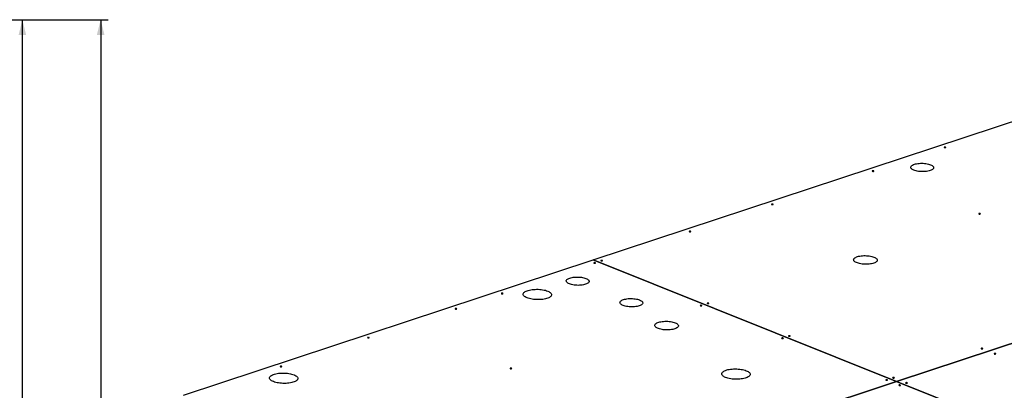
# Model space of a CAD drawing. Header units: millimetres. Extents: x 0 to 841, y 0 to 594.
# Tile 36 of 107: x 317 to 448, y 151 to 200. Entities that reach past the tile are written whole.
import ezdxf

# ---------------------------------------------------------------- set-up
doc = ezdxf.new("R2010")
doc.units = ezdxf.units.MM
doc.layers.add('COTES', color=1, linetype='Continuous')
doc.layers.add('TRAIT-FORT', color=4, linetype='Continuous', lineweight=25)
doc.styles.add('SLDTEXTSTYLE0', font='TXT', dxfattribs={"width": 0.75})
doc.dimstyles.new('SLDDIMSTYLE0', dxfattribs={"dimtxt": 2.5, "dimasz": 2, "dimexe": 0, "dimexo": 0.0625, "dimtad": 1, "dimlfac": 16, "dimrnd": 1e-09, "dimzin": 12, "dimdsep": 46, "dimtxsty": 'SLDTEXTSTYLE0', "dimsah": 1, "dimcen": 0.09, "dimadec": 0, "dimazin": 3, "dimtfac": 1, "dimtofl": 0, "dimtmove": 0, "dimatfit": 3, "dimfxl": 1, "dimfrac": 2, "dimtolj": 1, "dimtzin": 12, "dimarcsym": 0})

# ---------------------------------------------------------------- blocks, each defined once
blk = doc.blocks.new('_D_3')
at = {"layer": 'COTES', "color": 1, "transparency": 16777216}
for p, q in [((256.17, 199.67), (329.14, 199.67)), ((328.14, 199.67), (328.14, 28.55)), ((143.67, 28.55), (329.14, 28.55))]:
    blk.add_line(p, q, dxfattribs=at)
for points in [[(328.14, 199.67), (327.64, 197.67), (328.64, 197.67)], [(328.14, 28.55), (328.64, 30.55), (327.64, 30.55)]]:
    blk.add_solid(points, dxfattribs=at)
at = {"layer": 'COTES', "color": 1, "transparency": 16777216, "insert": (324.92, 110.41), "char_height": 2.5, "attachment_point": 1, "rotation": 90, "style": 'SLDTEXTSTYLE0'}
blk.add_mtext('2738', dxfattribs=at)
blk = doc.blocks.new('_D_4')
at = {"layer": 'COTES', "color": 1, "transparency": 16777216}
for p, q in [((299.3, 199.67), (318.79, 199.67)), ((317.79, 41.36), (317.79, 199.67)), ((299.3, 41.36), (318.79, 41.36))]:
    blk.add_line(p, q, dxfattribs=at)
for points in [[(317.79, 199.67), (317.29, 197.67), (318.29, 197.67)], [(317.79, 41.36), (318.29, 43.36), (317.29, 43.36)]]:
    blk.add_solid(points, dxfattribs=at)
at = {"layer": 'COTES', "color": 1, "transparency": 16777216, "insert": (314.57, 116.82), "char_height": 2.5, "attachment_point": 1, "rotation": 90, "style": 'SLDTEXTSTYLE0'}
blk.add_mtext('2533', dxfattribs=at)

msp = doc.modelspace()

# ---------------------------------------------------------------- linework, layer by layer
at = {"layer": 'TRAIT-FORT', "color": 4, "linetype": 'Continuous', "lineweight": 25}
for p, q in [((393.2639, 167.96077), (453.90612, 187.95327)), ((494.00229, 171.89515), (433.36007, 151.90266)), ((433.3605, 151.90249), (494.00272, 171.89498)), ((339.10287, 150.10499), (393.26344, 167.96062)), ((393.26344, 167.96062), (433.35961, 151.90251)), ((393.26389, 167.96044), (393.2639, 167.96077)), ((433.36007, 151.90266), (393.2639, 167.96077)), ((433.35961, 151.90251), (379.19904, 134.04688)), ((379.19947, 134.04671), (433.36004, 151.90234)), ((433.35961, 151.90219), (433.35961, 151.90251)), ((433.36004, 151.90234), (474.65996, 135.36214)), ((433.36007, 151.90266), (433.36006, 151.90233)), ((433.36049, 151.90216), (433.3605, 151.90249)), ((474.66041, 135.36229), (433.3605, 151.90249))]:
    msp.add_line(p, q, dxfattribs=at)
at = {"layer": 'TRAIT-FORT', "color": 4, "linetype": 'Continuous', "lineweight": 25, "flags": 128}
for points in [[(439.85772, 182.8506), (439.82187, 182.86042), (439.77906, 182.86465), (439.73581, 182.86265), (439.6987, 182.85472), (439.67337, 182.84206), (439.66369, 182.82662), (439.67113, 182.81072), (439.69455, 182.79681), (439.7304, 182.78699), (439.77321, 182.78276), (439.81646, 182.78476), (439.85357, 182.79269), (439.8789, 182.80534), (439.88858, 182.82079), (439.88114, 182.83668), (439.85772, 182.8506)], [(430.33988, 179.71276), (430.30403, 179.72259), (430.26123, 179.72682), (430.21797, 179.72481), (430.18086, 179.71688), (430.15553, 179.70423), (430.14585, 179.68878), (430.15329, 179.67289), (430.17672, 179.65897), (430.21256, 179.64915), (430.25537, 179.64492), (430.29862, 179.64692), (430.33574, 179.65486), (430.36106, 179.66751), (430.37074, 179.68296), (430.3633, 179.69885), (430.33988, 179.71276)], [(437.84733, 180.52291), (437.9645, 180.47016), (438.06402, 180.41292), (438.14442, 180.35202), (438.20455, 180.28836), (438.24351, 180.22286), (438.26075, 180.15648), (438.256, 180.09018), (438.22935, 180.02494), (438.18118, 179.96169), (438.11219, 179.90137), (438.02338, 179.84486), (437.91606, 179.79298), (437.79178, 179.74648), (437.65237, 179.70604), (437.49985, 179.67226), (437.33644, 179.64563), (437.16453, 179.62653), (436.98663, 179.61524), (436.80533, 179.61193), (436.62328, 179.61664), (436.44312, 179.62931), (436.26749, 179.64975), (436.09895, 179.67767), (435.93995, 179.71266), (435.79282, 179.7542), (435.65969, 179.80169), (435.54252, 179.85444), (435.443, 179.91168), (435.36259, 179.97257), (435.30247, 180.03624), (435.26351, 180.10174), (435.24627, 180.16812), (435.25101, 180.23442), (435.27766, 180.29966), (435.32584, 180.36291), (435.39483, 180.42322), (435.48364, 180.47974), (435.59096, 180.53162), (435.71523, 180.57812), (435.85465, 180.61855), (436.00717, 180.65233), (436.17058, 180.67897), (436.34248, 180.69807), (436.52038, 180.70936), (436.70168, 180.71267), (436.88374, 180.70796), (437.06389, 180.69529), (437.23952, 180.67484), (437.40807, 180.64693), (437.56707, 180.61194), (437.7142, 180.5704), (437.84733, 180.52291)], [(417.01445, 175.31965), (416.97861, 175.32947), (416.9358, 175.3337), (416.89255, 175.3317), (416.85543, 175.32376), (416.83011, 175.31111), (416.82043, 175.29566), (416.82787, 175.27977), (416.85129, 175.26585), (416.88713, 175.25603), (416.92994, 175.2518), (416.9732, 175.2538), (417.01031, 175.26174), (417.03564, 175.27439), (417.04532, 175.28984), (417.03788, 175.30573), (417.01445, 175.31965)], [(444.40796, 174.07864), (444.37211, 174.08846), (444.3293, 174.09269), (444.28605, 174.09069), (444.24893, 174.08276), (444.22361, 174.07011), (444.21393, 174.05466), (444.22137, 174.03877), (444.24479, 174.02485), (444.28064, 174.01503), (444.32344, 174.0108), (444.3667, 174.0128), (444.40381, 174.02073), (444.42914, 174.03339), (444.43882, 174.04883), (444.43138, 174.06473), (444.40796, 174.07864)], [(406.13692, 171.73355), (406.10108, 171.74337), (406.05827, 171.7476), (406.01502, 171.7456), (405.9779, 171.73767), (405.95258, 171.72501), (405.9429, 171.70956), (405.95034, 171.69367), (405.97376, 171.67976), (406.00961, 171.66994), (406.05241, 171.6657), (406.09567, 171.66771), (406.13278, 171.67564), (406.15811, 171.68829), (406.16779, 171.70374), (406.16035, 171.71963), (406.13692, 171.73355)], [(430.3746, 168.32128), (430.49386, 168.26771), (430.59553, 168.20965), (430.6782, 168.14792), (430.7407, 168.08337), (430.78215, 168.01692), (430.80198, 167.9495), (430.7999, 167.88205), (430.77595, 167.81553), (430.73045, 167.75086), (430.66406, 167.68895), (430.57769, 167.63068), (430.47257, 167.57686), (430.35017, 167.52824), (430.2122, 167.48551), (430.06061, 167.44928), (429.89752, 167.42003), (429.72522, 167.3982), (429.54614, 167.38408), (429.36277, 167.37787), (429.1777, 167.37967), (428.99353, 167.38943), (428.81284, 167.40704), (428.63817, 167.43223), (428.47197, 167.46466), (428.31657, 167.50387), (428.17415, 167.54931), (428.04672, 167.60035), (427.93606, 167.65626), (427.84373, 167.71626), (427.77102, 167.77951), (427.71895, 167.84513), (427.68826, 167.91218), (427.67937, 167.97973), (427.6924, 168.04684), (427.72719, 168.11255), (427.78323, 168.17595), (427.85975, 168.23614), (427.95566, 168.29229), (428.06962, 168.3436), (428.20003, 168.38935), (428.34507, 168.4289), (428.50268, 168.4617), (428.67067, 168.48728), (428.84668, 168.50529), (429.02822, 168.51547), (429.21276, 168.51768), (429.39771, 168.51189), (429.58046, 168.49819), (429.75845, 168.47675), (429.92919, 168.44789), (430.09027, 168.412), (430.23944, 168.3696), (430.3746, 168.32128)], [(393.53712, 167.57965), (393.50128, 167.58947), (393.45847, 167.5937), (393.41521, 167.5917), (393.3781, 167.58377), (393.35277, 167.57112), (393.34309, 167.55567), (393.35053, 167.53978), (393.37396, 167.52586), (393.4098, 167.51604), (393.45261, 167.51181), (393.49586, 167.51381), (393.53298, 167.52174), (393.5583, 167.5344), (393.56798, 167.54984), (393.56054, 167.56574), (393.53712, 167.57965)], [(394.44358, 167.87849), (394.40774, 167.88831), (394.36493, 167.89255), (394.32168, 167.89054), (394.28456, 167.88261), (394.25924, 167.86996), (394.24956, 167.85451), (394.25699, 167.83862), (394.28042, 167.8247), (394.31626, 167.81488), (394.35907, 167.81065), (394.40232, 167.81265), (394.43944, 167.82058), (394.46476, 167.83324), (394.47444, 167.84869), (394.46701, 167.86458), (394.44358, 167.87849)], [(392.29767, 165.50612), (392.41485, 165.45337), (392.51436, 165.39613), (392.59477, 165.33524), (392.65489, 165.27158), (392.69386, 165.20608), (392.71109, 165.13969), (392.70635, 165.0734), (392.6797, 165.00815), (392.63152, 164.94491), (392.56253, 164.88459), (392.47373, 164.82808), (392.36641, 164.77619), (392.24213, 164.7297), (392.10272, 164.68926), (391.95019, 164.65548), (391.78679, 164.62884), (391.61488, 164.60974), (391.43698, 164.59845), (391.25568, 164.59514), (391.07362, 164.59986), (390.89347, 164.61253), (390.71784, 164.63297), (390.5493, 164.66089), (390.3903, 164.69587), (390.24316, 164.73741), (390.11004, 164.78491), (389.99286, 164.83766), (389.89335, 164.8949), (389.81294, 164.95579), (389.75282, 165.01945), (389.71385, 165.08495), (389.69662, 165.15133), (389.70136, 165.21763), (389.72801, 165.28288), (389.77618, 165.34612), (389.84518, 165.40644), (389.93398, 165.46295), (390.0413, 165.51483), (390.16558, 165.56133), (390.30499, 165.60177), (390.45752, 165.63555), (390.62092, 165.66219), (390.79283, 165.68129), (390.97073, 165.69258), (391.15203, 165.69589), (391.33408, 165.69117), (391.51424, 165.6785), (391.68987, 165.65806), (391.85841, 165.63014), (392.01741, 165.59516), (392.16455, 165.55362), (392.29767, 165.50612)], [(387.238, 163.83809), (387.36958, 163.77957), (387.48367, 163.71649), (387.57893, 163.64958), (387.65426, 163.57962), (387.70877, 163.50743), (387.74182, 163.43387), (387.75302, 163.35979), (387.74224, 163.28607), (387.70961, 163.21356), (387.65551, 163.14311), (387.58057, 163.07556), (387.48567, 163.01169), (387.37193, 162.95226), (387.24068, 162.89796), (387.09346, 162.84942), (386.93198, 162.80722), (386.75816, 162.77185), (386.57402, 162.74372), (386.38172, 162.72317), (386.18353, 162.71044), (385.98175, 162.70567), (385.77876, 162.70892), (385.57694, 162.72015), (385.37865, 162.73924), (385.18622, 162.76595), (385.0019, 162.79998), (384.82786, 162.84092), (384.66613, 162.8883), (384.51862, 162.94156), (384.38705, 163.00007), (384.27296, 163.06316), (384.17769, 163.13007), (384.10236, 163.20003), (384.04785, 163.27221), (384.0148, 163.34577), (384.0036, 163.41985), (384.01438, 163.49358), (384.04701, 163.56609), (384.10112, 163.63653), (384.17605, 163.70408), (384.27095, 163.76795), (384.38469, 163.82738), (384.51594, 163.88169), (384.66317, 163.93023), (384.82464, 163.97243), (384.99846, 164.0078), (385.1826, 164.03592), (385.3749, 164.05647), (385.5731, 164.06921), (385.77487, 164.07398), (385.97786, 164.07073), (386.17968, 164.05949), (386.37797, 164.04041), (386.5704, 164.01369), (386.75472, 163.97966), (386.92876, 163.93872), (387.09049, 163.89134), (387.238, 163.83809)], [(381.2999, 163.54529), (381.26406, 163.55511), (381.22125, 163.55934), (381.17799, 163.55734), (381.14088, 163.54941), (381.11556, 163.53676), (381.10587, 163.52131), (381.11331, 163.50542), (381.13674, 163.4915), (381.17258, 163.48168), (381.21539, 163.47745), (381.25864, 163.47945), (381.29576, 163.48738), (381.32108, 163.50004), (381.33076, 163.51548), (381.32333, 163.53138), (381.2999, 163.54529)], [(399.39624, 162.66322), (399.51342, 162.61047), (399.61293, 162.55323), (399.69334, 162.49233), (399.75346, 162.42867), (399.79243, 162.36317), (399.80966, 162.29679), (399.80492, 162.23049), (399.77827, 162.16524), (399.7301, 162.102), (399.6611, 162.04168), (399.5723, 161.98517), (399.46498, 161.93329), (399.3407, 161.88679), (399.20129, 161.84635), (399.04876, 161.81257), (398.88536, 161.78594), (398.71345, 161.76683), (398.53555, 161.75555), (398.35425, 161.75223), (398.1722, 161.75695), (397.99204, 161.76962), (397.81641, 161.79006), (397.64787, 161.81798), (397.48887, 161.85297), (397.34173, 161.89451), (397.20861, 161.942), (397.09143, 161.99475), (396.99192, 162.05199), (396.91151, 162.11288), (396.85139, 162.17655), (396.81242, 162.24204), (396.79519, 162.30843), (396.79993, 162.37472), (396.82658, 162.43997), (396.87476, 162.50321), (396.94375, 162.56353), (397.03255, 162.62004), (397.13987, 162.67193), (397.26415, 162.71843), (397.40356, 162.75886), (397.55609, 162.79264), (397.71949, 162.81928), (397.8914, 162.83838), (398.0693, 162.84967), (398.2506, 162.85298), (398.43266, 162.84827), (398.61281, 162.8356), (398.78844, 162.81515), (398.95698, 162.78723), (399.11598, 162.75225), (399.26312, 162.71071), (399.39624, 162.66322)], [(375.18174, 161.52826), (375.1459, 161.53808), (375.10309, 161.54231), (375.05984, 161.54031), (375.02272, 161.53238), (374.9974, 161.51973), (374.98772, 161.50428), (374.99516, 161.48839), (375.01858, 161.47447), (375.05443, 161.46465), (375.09723, 161.46042), (375.14049, 161.46242), (375.1776, 161.47035), (375.20293, 161.48301), (375.21261, 161.49845), (375.20517, 161.51435), (375.18174, 161.52826)], [(407.6052, 161.94553), (407.56935, 161.95535), (407.52654, 161.95958), (407.48329, 161.95758), (407.44618, 161.94965), (407.42085, 161.93699), (407.41117, 161.92154), (407.41861, 161.90565), (407.44203, 161.89174), (407.47788, 161.88192), (407.52069, 161.87768), (407.56394, 161.87969), (407.60105, 161.88762), (407.62638, 161.90027), (407.63606, 161.91572), (407.62862, 161.93161), (407.6052, 161.94553)], [(408.51166, 162.24437), (408.47581, 162.25419), (408.43301, 162.25842), (408.38975, 162.25642), (408.35264, 162.24849), (408.32731, 162.23583), (408.31763, 162.22039), (408.32507, 162.20449), (408.34849, 162.19058), (408.38434, 162.18076), (408.42715, 162.17653), (408.4704, 162.17853), (408.50752, 162.18646), (408.53284, 162.19911), (408.54252, 162.21456), (408.53508, 162.23045), (408.51166, 162.24437)], [(404.08727, 159.65489), (404.20653, 159.60132), (404.3082, 159.54326), (404.39087, 159.48152), (404.45337, 159.41698), (404.49483, 159.35053), (404.51465, 159.28311), (404.51258, 159.21566), (404.48862, 159.14913), (404.44313, 159.08447), (404.37673, 159.02256), (404.29037, 158.96429), (404.18525, 158.91047), (404.06284, 158.86185), (403.92488, 158.81912), (403.77329, 158.78288), (403.6102, 158.75364), (403.4379, 158.73181), (403.25881, 158.71769), (403.07544, 158.71148), (402.89038, 158.71327), (402.70621, 158.72304), (402.52552, 158.74064), (402.35084, 158.76584), (402.18464, 158.79827), (402.02924, 158.83748), (401.88683, 158.88292), (401.7594, 158.93396), (401.64874, 158.98987), (401.5564, 159.04987), (401.48369, 159.11312), (401.43162, 159.17874), (401.40093, 159.24579), (401.39204, 159.31334), (401.40508, 159.38045), (401.43986, 159.44616), (401.49591, 159.50956), (401.57242, 159.56975), (401.66833, 159.6259), (401.78229, 159.67721), (401.91271, 159.72296), (402.05774, 159.76251), (402.21536, 159.79531), (402.38335, 159.82089), (402.55935, 159.8389), (402.7409, 159.84908), (402.92544, 159.85129), (403.11038, 159.8455), (403.29313, 159.83179), (403.47112, 159.81036), (403.64186, 159.7815), (403.80294, 159.74561), (403.95211, 159.70321), (404.08727, 159.65489)], [(363.62437, 157.71803), (363.58853, 157.72785), (363.54572, 157.73209), (363.50246, 157.73008), (363.46535, 157.72215), (363.44002, 157.7095), (363.43034, 157.69405), (363.43778, 157.67816), (363.46121, 157.66424), (363.49705, 157.65442), (363.53986, 157.65019), (363.58311, 157.65219), (363.62023, 157.66012), (363.64555, 157.67278), (363.65523, 157.68823), (363.64779, 157.70412), (363.62437, 157.71803)], [(418.36061, 157.63809), (418.32476, 157.64792), (418.28195, 157.65215), (418.2387, 157.65014), (418.20159, 157.64221), (418.17626, 157.62956), (418.16658, 157.61411), (418.17402, 157.59822), (418.19744, 157.5843), (418.23329, 157.57448), (418.2761, 157.57025), (418.31935, 157.57225), (418.35646, 157.58019), (418.38179, 157.59284), (418.39147, 157.60829), (418.38403, 157.62418), (418.36061, 157.63809)], [(419.26707, 157.93694), (419.23122, 157.94676), (419.18842, 157.95099), (419.14516, 157.94899), (419.10805, 157.94105), (419.08272, 157.9284), (419.07304, 157.91295), (419.08048, 157.89706), (419.1039, 157.88314), (419.13975, 157.87332), (419.18256, 157.86909), (419.22581, 157.8711), (419.26293, 157.87903), (419.28825, 157.89168), (419.29793, 157.90713), (419.29049, 157.92302), (419.26707, 157.93694)], [(444.72777, 156.2783), (444.69192, 156.28812), (444.64911, 156.29236), (444.60586, 156.29035), (444.56875, 156.28242), (444.54342, 156.26977), (444.53374, 156.25432), (444.54118, 156.23843), (444.5646, 156.22451), (444.60045, 156.21469), (444.64326, 156.21046), (444.68651, 156.21246), (444.72362, 156.22039), (444.74895, 156.23305), (444.75863, 156.2485), (444.75119, 156.26439), (444.72777, 156.2783)], [(446.4482, 155.58929), (446.41236, 155.59911), (446.36955, 155.60334), (446.3263, 155.60134), (446.28918, 155.5934), (446.26386, 155.58075), (446.25418, 155.5653), (446.26161, 155.54941), (446.28504, 155.53549), (446.32088, 155.52567), (446.36369, 155.52144), (446.40694, 155.52345), (446.44406, 155.53138), (446.46938, 155.54403), (446.47906, 155.55948), (446.47163, 155.57537), (446.4482, 155.58929)], [(352.067, 153.9078), (352.03115, 153.91763), (351.98834, 153.92186), (351.94509, 153.91985), (351.90798, 153.91192), (351.88265, 153.89927), (351.87297, 153.88382), (351.88041, 153.86793), (351.90383, 153.85401), (351.93968, 153.84419), (351.98249, 153.83996), (352.02574, 153.84196), (352.06285, 153.84989), (352.08818, 153.86255), (352.09786, 153.878), (352.09042, 153.89389), (352.067, 153.9078)], [(382.45137, 153.65283), (382.41552, 153.66265), (382.37271, 153.66688), (382.32946, 153.66488), (382.29234, 153.65694), (382.26702, 153.64429), (382.25734, 153.62884), (382.26478, 153.61295), (382.2882, 153.59904), (382.32405, 153.58921), (382.36685, 153.58498), (382.41011, 153.58699), (382.44722, 153.59492), (382.47255, 153.60757), (382.48223, 153.62302), (382.47479, 153.63891), (382.45137, 153.65283)], [(353.69898, 152.78096), (353.83056, 152.72245), (353.94465, 152.65936), (354.03991, 152.59245), (354.11524, 152.52249), (354.16975, 152.45031), (354.2028, 152.37675), (354.214, 152.30267), (354.20322, 152.22894), (354.17059, 152.15643), (354.11649, 152.08599), (354.04155, 152.01844), (353.94665, 151.95457), (353.83291, 151.89514), (353.70166, 151.84083), (353.55444, 151.7923), (353.39297, 151.75009), (353.21914, 151.71472), (353.035, 151.6866), (352.84271, 151.66605), (352.64451, 151.65331), (352.44273, 151.64854), (352.23974, 151.65179), (352.03792, 151.66303), (351.83963, 151.68212), (351.6472, 151.70883), (351.46288, 151.74286), (351.28884, 151.7838), (351.12712, 151.83118), (350.9796, 151.88444), (350.84803, 151.94295), (350.73394, 152.00603), (350.63867, 152.07294), (350.56334, 152.1429), (350.50883, 152.21509), (350.47578, 152.28865), (350.46458, 152.36273), (350.47536, 152.43645), (350.508, 152.50896), (350.5621, 152.57941), (350.63704, 152.64696), (350.73193, 152.71083), (350.84567, 152.77026), (350.97692, 152.82456), (351.12415, 152.8731), (351.28562, 152.9153), (351.45944, 152.95067), (351.64358, 152.9788), (351.83588, 152.99935), (352.03408, 153.01208), (352.23585, 153.01685), (352.43884, 153.0136), (352.64067, 153.00237), (352.83895, 152.98328), (353.03139, 152.95657), (353.2157, 152.92254), (353.38974, 152.8816), (353.55147, 152.83422), (353.69898, 152.78096)], [(413.48118, 153.32794), (413.61275, 153.26943), (413.72684, 153.20635), (413.82211, 153.13943), (413.89744, 153.06947), (413.95195, 152.99729), (413.985, 152.92373), (413.9962, 152.84965), (413.98542, 152.77592), (413.95279, 152.70341), (413.89868, 152.63297), (413.82374, 152.56542), (413.72885, 152.50155), (413.61511, 152.44212), (413.48386, 152.38781), (413.33663, 152.33928), (413.17516, 152.29708), (413.00134, 152.26171), (412.8172, 152.23358), (412.6249, 152.21303), (412.4267, 152.2003), (412.22493, 152.19553), (412.02194, 152.19878), (411.82011, 152.21001), (411.62183, 152.2291), (411.4294, 152.25581), (411.24508, 152.28984), (411.07104, 152.33078), (410.90931, 152.37816), (410.7618, 152.43142), (410.63022, 152.48993), (410.51613, 152.55301), (410.42087, 152.61993), (410.34554, 152.68989), (410.29103, 152.76207), (410.25798, 152.83563), (410.24678, 152.90971), (410.25756, 152.98344), (410.29019, 153.05595), (410.34429, 153.12639), (410.41923, 153.19394), (410.51413, 153.25781), (410.62787, 153.31724), (410.75912, 153.37155), (410.90634, 153.42008), (411.06781, 153.46228), (411.24164, 153.49765), (411.42578, 153.52578), (411.61807, 153.54633), (411.81627, 153.55906), (412.01805, 153.56383), (412.22104, 153.56058), (412.42286, 153.54935), (412.62115, 153.53026), (412.81358, 153.50355), (412.9979, 153.46952), (413.17194, 153.42858), (413.33366, 153.3812), (413.48118, 153.32794)], [(433.03442, 152.42325), (432.99858, 152.43307), (432.95577, 152.4373), (432.91252, 152.4353), (432.8754, 152.42737), (432.85008, 152.41471), (432.8404, 152.39926), (432.84784, 152.38337), (432.87126, 152.36946), (432.9071, 152.35964), (432.94991, 152.3554), (432.99317, 152.35741), (433.03028, 152.36534), (433.05561, 152.37799), (433.06529, 152.39344), (433.05785, 152.40933), (433.03442, 152.42325)], [(432.12796, 152.12441), (432.09212, 152.13423), (432.04931, 152.13846), (432.00606, 152.13646), (431.96894, 152.12852), (431.94362, 152.11587), (431.93394, 152.10042), (431.94137, 152.08453), (431.9648, 152.07062), (432.00064, 152.06079), (432.04345, 152.05656), (432.08671, 152.05857), (432.12382, 152.0665), (432.14915, 152.07915), (432.15883, 152.0946), (432.15139, 152.11049), (432.12796, 152.12441)], [(433.8484, 151.43539), (433.81255, 151.44521), (433.76975, 151.44944), (433.72649, 151.44744), (433.68938, 151.43951), (433.66405, 151.42685), (433.65437, 151.41141), (433.66181, 151.39551), (433.68523, 151.3816), (433.72108, 151.37178), (433.76389, 151.36755), (433.80714, 151.36955), (433.84426, 151.37748), (433.86958, 151.39013), (433.87926, 151.40558), (433.87182, 151.42147), (433.8484, 151.43539)], [(434.75486, 151.73423), (434.71901, 151.74405), (434.67621, 151.74828), (434.63295, 151.74628), (434.59584, 151.73835), (434.57051, 151.7257), (434.56083, 151.71025), (434.56827, 151.69436), (434.5917, 151.68044), (434.62754, 151.67062), (434.67035, 151.66639), (434.7136, 151.66839), (434.75072, 151.67632), (434.77604, 151.68898), (434.78572, 151.70442), (434.77828, 151.72032), (434.75486, 151.73423)]]:
    msp.add_lwpolyline(points, dxfattribs=at)

# ---------------------------------------------------------------- dimensions: what is measured, and where the dimension line sits
at = {"layer": 'COTES', "color": 1}
for base, p1, p2, picture, middle in [((328.1385, 28.54505), (255.17216, 199.67005), (142.67278, 28.54505), '_D_3', (328.1385, 114.10755)), ((317.7889, 199.67005), (298.29716, 41.35755), (298.29716, 199.67005), '_D_4', (317.7889, 120.5138))]:
    dim = msp.add_linear_dim(base=base, p1=p1, p2=p2, angle=90, dimstyle='SLDDIMSTYLE0', dxfattribs=at)
    dim.commit()
    dim.dimension.update_dxf_attribs({"geometry": picture, "text_midpoint": middle, "dimtype": 160})

doc.saveas('drawing.dxf')
